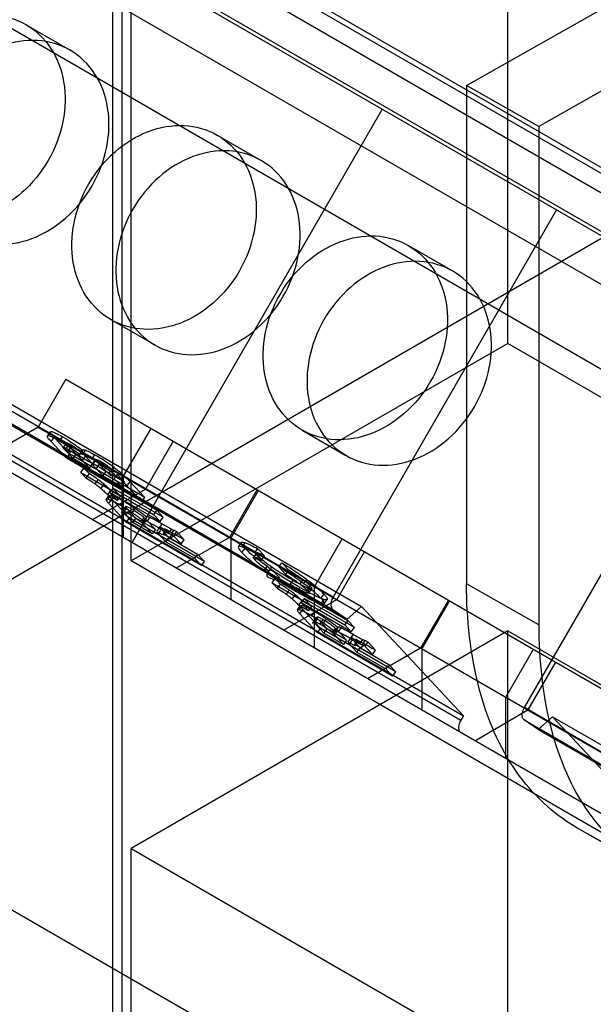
# Model space of a CAD drawing. Header units: millimetres. Extents: x 60 to 337, y 43 to 512.
# Tile 13 of 73: x 109 to 120, y 246 to 264. Entities that reach past the tile are written whole.
import ezdxf

# ---------------------------------------------------------------- set-up
doc = ezdxf.new("R2010")
doc.units = ezdxf.units.MM
doc.header["$LTSCALE"] = 36.045028
doc.layers.get('0').update_dxf_attribs({"linetype": 'CONTINUOUS'})

msp = doc.modelspace()

# ---------------------------------------------------------------- linework, layer by layer
at = {"color": 7, "linetype": 'CONTINUOUS'}
for p, q in [((74.431, 287.846), (184.033, 224.569)), ((175.941, 229.131), (82.523, 283.065)), ((174.136, 228.089), (80.718, 282.023)), ((79.341, 281.229), (174.173, 226.479)), ((180.666, 226.035), (92.532, 276.918)), ((111.381, 230.671), (111.381, 273.478)), ((104.31, 269.396), (161.882, 236.157)), ((118.625, 258.013), (118.625, 269.092)), ((111.2, 268.643), (111.2, 231.183)), ((172.327, 230.047), (108.767, 266.743)), ((117.853, 262.857), (123.741, 266.196)), ((125.088, 265.423), (119.209, 262.088)), ((111.554, 253.931), (111.554, 265.009)), ((109.578, 264), (110.403, 263.524)), ((117.853, 262.857), (117.853, 253.501)), ((119.209, 262.088), (117.853, 262.857)), ((116.267, 262.413), (111.567, 254.272)), ((119.209, 262.088), (119.209, 252.733)), ((113.17, 261.926), (113.995, 261.45)), ((103.148, 250.039), (121.957, 260.898)), ((119.543, 260.521), (115.345, 253.25)), ((116.762, 259.852), (117.587, 259.376)), ((115.345, 253.25), (104.569, 259.472)), ((104.565, 259.244), (115.341, 253.022)), ((105.101, 259.299), (115.877, 253.078)), ((104.832, 259.061), (115.608, 252.84)), ((111.17, 258.462), (111.995, 257.986)), ((118.938, 251.176), (123.135, 258.447)), ((118.625, 258.013), (111.554, 253.931)), ((130.815, 250.975), (118.625, 258.013)), ((107.017, 257.245), (117.793, 251.024)), ((110.325, 257.344), (109.805, 256.444)), ((110.325, 257.344), (121.125, 251.109)), ((117.743, 250.937), (106.967, 257.159)), ((167.627, 221.907), (106.967, 256.928)), ((109.805, 256.444), (108.805, 255.866)), ((109.805, 256.444), (120.605, 250.209)), ((110.034, 256.357), (109.976, 256.277)), ((109.991, 256.281), (110.049, 256.361)), ((110.206, 256.182), (110.264, 256.262)), ((111.405, 255.52), (111.925, 256.421)), ((114.762, 256.388), (115.587, 255.912)), ((110.046, 256.171), (110.104, 256.252)), ((110.335, 255.861), (110.046, 256.171)), ((110.104, 256.252), (110.393, 255.941)), ((110.335, 256.143), (110.277, 256.062)), ((110.366, 256.096), (110.308, 256.016)), ((110.518, 255.933), (110.366, 256.096)), ((110.436, 256.099), (110.378, 256.019)), ((112.341, 256.181), (111.821, 255.28)), ((110.308, 256.016), (110.46, 255.853)), ((110.393, 255.941), (110.335, 255.861)), ((111.807, 255.125), (110.393, 255.941)), ((110.46, 255.853), (110.518, 255.933)), ((110.826, 255.755), (110.518, 255.933)), ((110.56, 255.892), (110.618, 255.972)), ((110.586, 255.924), (110.644, 256.004)), ((110.587, 255.936), (110.645, 256.016)), ((110.635, 255.817), (110.693, 255.897)), ((110.639, 255.931), (110.697, 256.011)), ((110.693, 255.897), (110.826, 255.755)), ((110.865, 255.925), (110.807, 255.845)), ((111.75, 255.045), (110.335, 255.861)), ((110.768, 255.675), (110.46, 255.853)), ((110.768, 255.675), (110.635, 255.817)), ((110.768, 255.675), (110.884, 255.834)), ((110.829, 255.741), (110.887, 255.821)), ((110.845, 255.752), (110.903, 255.832)), ((110.948, 255.749), (110.891, 255.669)), ((111.079, 255.609), (110.948, 255.749)), ((111.047, 255.636), (111.105, 255.717)), ((110.607, 255.593), (110.665, 255.674)), ((110.702, 255.492), (110.607, 255.593)), ((110.607, 255.593), (111.973, 254.805)), ((110.665, 255.674), (110.76, 255.572)), ((110.665, 255.674), (112.031, 254.885)), ((110.76, 255.572), (110.702, 255.492)), ((110.891, 255.669), (111.022, 255.529)), ((111.022, 255.529), (111.079, 255.609)), ((111.367, 255.329), (111.022, 255.529)), ((111.425, 255.409), (111.079, 255.609)), ((111.134, 255.57), (111.192, 255.651)), ((111.173, 255.605), (111.231, 255.685)), ((111.234, 255.472), (111.292, 255.552)), ((111.292, 255.552), (111.425, 255.409)), ((111.405, 254.365), (111.405, 255.52)), ((110.93, 255.46), (110.872, 255.38)), ((110.987, 255.291), (111.045, 255.371)), ((111.367, 255.329), (111.234, 255.472)), ((111.425, 255.409), (111.367, 255.329)), ((111.529, 255.423), (111.471, 255.343)), ((111.471, 255.343), (111.75, 255.045)), ((111.807, 255.125), (111.529, 255.423)), ((110.821, 254.703), (111.821, 255.28)), ((111.084, 255.085), (111.142, 255.166)), ((111.164, 255.256), (111.106, 255.175)), ((111.294, 255.067), (111.106, 255.175)), ((111.165, 255.169), (111.107, 255.089)), ((111.21, 255.299), (111.152, 255.219)), ((111.152, 255.219), (111.294, 255.067)), ((112.095, 254.674), (111.152, 255.219)), ((111.352, 255.147), (111.164, 255.256)), ((111.352, 255.147), (111.21, 255.299)), ((112.153, 254.755), (111.21, 255.299)), ((111.294, 255.067), (111.352, 255.147)), ((113.918, 255.271), (113.398, 254.37)), ((113.941, 255.257), (113.421, 254.356)), ((111.129, 255.01), (111.187, 255.091)), ((111.456, 254.659), (111.129, 255.01)), ((111.187, 255.091), (111.514, 254.74)), ((111.353, 254.973), (111.41, 255.053)), ((111.75, 255.045), (111.807, 255.125)), ((111.446, 254.949), (111.361, 254.83)), ((111.398, 254.871), (111.456, 254.952)), ((111.462, 254.922), (111.404, 254.841)), ((111.404, 254.841), (111.581, 254.651)), ((111.639, 254.732), (111.462, 254.922)), ((111.507, 254.82), (111.565, 254.9)), ((111.573, 254.835), (111.631, 254.915)), ((112.031, 254.885), (111.973, 254.805)), ((111.973, 254.805), (112.095, 254.674)), ((112.153, 254.755), (112.031, 254.885)), ((111.514, 254.74), (111.456, 254.659)), ((112.871, 253.843), (111.456, 254.659)), ((112.929, 253.923), (111.514, 254.74)), ((111.581, 254.651), (111.639, 254.732)), ((111.949, 254.439), (111.581, 254.651)), ((112.007, 254.519), (111.639, 254.732)), ((111.791, 254.744), (111.733, 254.664)), ((111.781, 254.619), (111.839, 254.699)), ((111.949, 254.439), (111.781, 254.619)), ((111.789, 254.672), (111.847, 254.753)), ((111.791, 254.684), (111.852, 254.767)), ((111.839, 254.699), (112.007, 254.519)), ((111.901, 254.753), (111.844, 254.673)), ((112.077, 254.546), (112.135, 254.627)), ((112.095, 254.674), (112.153, 254.755)), ((112.007, 254.519), (111.949, 254.439)), ((112.033, 254.482), (112.091, 254.562)), ((112.115, 254.529), (112.057, 254.448)), ((112.057, 254.448), (112.202, 254.293)), ((112.26, 254.373), (112.115, 254.529)), ((112.16, 254.434), (112.218, 254.514)), ((112.278, 254.367), (112.16, 254.434)), ((112.336, 254.447), (112.218, 254.514)), ((112.256, 254.446), (112.314, 254.527)), ((112.278, 254.367), (112.336, 254.447)), ((112.3, 254.432), (112.357, 254.512)), ((112.3, 254.432), (112.347, 254.405)), ((112.404, 254.485), (112.347, 254.405)), ((112.347, 254.405), (112.491, 254.25)), ((112.362, 254.51), (112.404, 254.485)), ((112.549, 254.33), (112.404, 254.485)), ((112.202, 254.293), (112.26, 254.373)), ((112.202, 254.293), (112.742, 253.981)), ((112.26, 254.373), (112.8, 254.061)), ((113.398, 254.37), (112.398, 253.793)), ((112.491, 254.25), (112.549, 254.33)), ((113.421, 254.356), (113.421, 253.202)), ((113.566, 254.198), (113.624, 254.278)), ((113.689, 254.275), (113.631, 254.195)), ((114.998, 253.446), (115.517, 254.347)), ((112.8, 254.061), (112.742, 253.981)), ((112.929, 253.923), (112.8, 254.061)), ((113.633, 254.087), (113.691, 254.167)), ((113.908, 254.078), (113.85, 253.997)), ((113.926, 254.162), (113.868, 254.082)), ((113.868, 254.082), (113.997, 253.944)), ((114.055, 254.024), (113.926, 254.162)), ((115.933, 254.107), (115.413, 253.206)), ((123.744, 246.893), (111.554, 253.931)), ((112.742, 253.981), (112.871, 253.843)), ((112.871, 253.843), (112.929, 253.923)), ((113.884, 253.944), (113.942, 254.024)), ((113.997, 253.944), (114.055, 254.024)), ((114.324, 253.818), (114.382, 253.898)), ((114.382, 253.898), (114.511, 253.76)), ((114.048, 253.745), (114.106, 253.825)), ((114.135, 253.74), (114.193, 253.821)), ((114.453, 253.68), (114.324, 253.818)), ((114.511, 253.76), (114.453, 253.68)), ((114.199, 253.52), (114.257, 253.6)), ((114.294, 253.418), (114.199, 253.52)), ((114.199, 253.52), (115.565, 252.731)), ((114.257, 253.6), (114.352, 253.498)), ((114.257, 253.6), (115.623, 252.811)), ((114.352, 253.498), (114.294, 253.418)), ((114.539, 253.487), (114.596, 253.567)), ((114.777, 253.579), (114.719, 253.499)), ((114.792, 253.504), (114.85, 253.584)), ((119.209, 252.732), (117.853, 253.501)), ((114.522, 253.386), (114.464, 253.306)), ((114.579, 253.217), (114.637, 253.297)), ((114.666, 253.349), (114.724, 253.43)), ((114.847, 253.329), (114.905, 253.41)), ((114.856, 253.38), (114.914, 253.46)), ((114.889, 253.327), (114.947, 253.407)), ((114.998, 252.291), (114.998, 253.446)), ((115.169, 253.312), (115.112, 253.232)), ((114.413, 252.629), (115.413, 253.206)), ((114.756, 253.182), (114.698, 253.102)), ((114.802, 253.225), (114.744, 253.145)), ((114.744, 253.145), (114.886, 252.993)), ((115.687, 252.601), (114.744, 253.145)), ((114.944, 253.073), (114.756, 253.182)), ((114.944, 253.073), (114.802, 253.225)), ((115.745, 252.681), (114.802, 253.225)), ((115.122, 253.124), (115.18, 253.205)), ((115.176, 253.126), (115.234, 253.206)), ((117.51, 253.197), (116.99, 252.296)), ((117.533, 253.183), (117.013, 252.283)), ((114.676, 253.011), (114.734, 253.092)), ((114.886, 252.993), (114.698, 253.102)), ((114.757, 253.095), (114.699, 253.015)), ((114.721, 252.936), (114.779, 253.017)), ((115.048, 252.586), (114.721, 252.936)), ((114.779, 253.017), (115.106, 252.666)), ((114.886, 252.993), (114.944, 253.073)), ((114.945, 252.899), (115.003, 252.979)), ((115.341, 253.022), (115.608, 252.84)), ((115.608, 252.84), (115.877, 253.078)), ((115.877, 253.078), (117.793, 251.024)), ((115.038, 252.875), (114.953, 252.757)), ((114.99, 252.797), (115.048, 252.878)), ((115.054, 252.848), (114.996, 252.768)), ((114.996, 252.768), (115.173, 252.577)), ((115.231, 252.658), (115.054, 252.848)), ((115.099, 252.746), (115.157, 252.826)), ((115.165, 252.761), (115.223, 252.841)), ((115.623, 252.811), (115.565, 252.731)), ((115.745, 252.681), (115.623, 252.811)), ((118.625, 252.617), (111.554, 248.534)), ((115.106, 252.666), (115.048, 252.586)), ((116.463, 251.769), (115.048, 252.586)), ((116.521, 251.849), (115.106, 252.666)), ((115.173, 252.577), (115.231, 252.658)), ((115.541, 252.365), (115.173, 252.577)), ((115.599, 252.445), (115.231, 252.658)), ((115.383, 252.67), (115.325, 252.59)), ((115.373, 252.545), (115.431, 252.625)), ((115.381, 252.599), (115.439, 252.679)), ((115.384, 252.61), (115.444, 252.693)), ((115.431, 252.625), (115.599, 252.445)), ((115.494, 252.68), (115.436, 252.599)), ((115.565, 252.731), (115.687, 252.601)), ((115.687, 252.601), (115.745, 252.681)), ((118.625, 237.388), (118.625, 252.617)), ((118.625, 252.617), (169.749, 223.101)), ((115.541, 252.365), (115.373, 252.545)), ((115.599, 252.445), (115.541, 252.365)), ((115.625, 252.408), (115.683, 252.488)), ((115.707, 252.455), (115.649, 252.374)), ((115.649, 252.374), (115.794, 252.219)), ((115.669, 252.473), (115.727, 252.553)), ((115.852, 252.299), (115.707, 252.455)), ((115.753, 252.36), (115.81, 252.44)), ((115.928, 252.373), (115.81, 252.44)), ((115.848, 252.373), (115.906, 252.453)), ((115.87, 252.293), (115.928, 252.373)), ((115.892, 252.358), (115.95, 252.438)), ((115.997, 252.411), (115.939, 252.331)), ((115.954, 252.436), (115.997, 252.411)), ((116.141, 252.256), (115.997, 252.411)), ((115.87, 252.293), (115.753, 252.36)), ((115.794, 252.219), (115.852, 252.299)), ((115.794, 252.219), (116.334, 251.907)), ((115.852, 252.299), (116.392, 251.988)), ((115.892, 252.358), (115.939, 252.331)), ((115.939, 252.331), (116.083, 252.176)), ((116.99, 252.296), (115.99, 251.719)), ((116.083, 252.176), (116.141, 252.256)), ((117.013, 252.283), (117.013, 251.128)), ((118.59, 251.372), (119.11, 252.273)), ((119.525, 252.033), (119.005, 251.133)), ((116.392, 251.988), (116.334, 251.907)), ((116.334, 251.907), (116.463, 251.769)), ((116.521, 251.849), (116.392, 251.988)), ((116.463, 251.769), (116.521, 251.849)), ((118.59, 250.218), (118.59, 251.372)), ((118.005, 250.555), (119.005, 251.133)), ((126.122, 247.029), (118.938, 251.176)), ((117.793, 251.024), (117.743, 250.937)), ((118.933, 250.948), (126.118, 246.8)), ((119.2, 250.766), (118.933, 250.948)), ((119.469, 251.004), (119.2, 250.766)), ((121.385, 248.95), (119.469, 251.004)), ((119.469, 251.004), (126.653, 246.856)), ((119.2, 250.766), (126.385, 246.618)), ((119.906, 248.934), (121.262, 248.165)), ((123.741, 246.72), (119.906, 248.934)), ((111.554, 233.306), (111.554, 248.534)), ((111.554, 248.534), (168.122, 215.874)), ((109.004, 247.557), (166.793, 214.193))]:
    msp.add_line(p, q, dxfattribs=at)
for centre, radius, start, end in [((8231.384, 14292.482), 16196.822, 239.9046652, 240.0964491), ((108.95, 252.606), 3.832, 53.4743, 60.0255), ((108.859, 252.476), 3.892, 53.5117, 60.0544), ((116.07, 261.454), 7.88, 240.0427, 241.5316), ((116.125, 261.575), 8.111, 240.0639, 241.5103), ((119.717, 259.501), 8.111, 240.0639, 241.5103), ((119.662, 259.38), 7.88, 240.0427, 241.5316)]:
    msp.add_arc(centre, radius, start, end, dxfattribs=at)
for points, knots in [([(107.164, 263.084), (107.294, 263.309), (107.618, 263.71), (108.25, 264.105), (108.944, 264.232), (109.599, 264.051), (110.09, 263.578), (110.332, 262.912), (110.308, 262.162), (110.123, 261.678), (109.992, 261.451)], [0, 0, 0, 0, 0.137143, 0.266485, 0.385824, 0.498903, 0.611811, 0.731586, 0.862148, 1, 1, 1, 1]), ([(110.817, 260.975), (110.947, 261.2), (111.132, 261.681), (111.158, 262.426), (110.921, 263.091), (110.436, 263.567), (109.782, 263.756), (109.084, 263.633), (108.447, 263.237), (108.119, 262.834), (107.989, 262.608)], [0, 0, 0, 0, 0.137143, 0.266483, 0.385822, 0.498901, 0.611809, 0.731585, 0.862148, 1, 1, 1, 1]), ([(109.992, 261.451), (109.862, 261.226), (109.538, 260.826), (108.906, 260.431), (108.212, 260.303), (107.557, 260.485), (107.066, 260.957), (106.824, 261.623), (106.848, 262.373), (107.033, 262.858), (107.164, 263.084)], [0, 0, 0, 0, 0.137143, 0.266485, 0.385824, 0.498903, 0.611811, 0.731586, 0.862148, 1, 1, 1, 1]), ([(107.989, 262.608), (107.859, 262.383), (107.674, 261.902), (107.648, 261.157), (107.885, 260.492), (108.37, 260.016), (109.024, 259.827), (109.722, 259.95), (110.36, 260.346), (110.687, 260.749), (110.817, 260.975)], [0, 0, 0, 0, 0.137143, 0.266483, 0.385822, 0.498901, 0.611809, 0.731585, 0.862148, 1, 1, 1, 1]), ([(110.756, 261.01), (110.886, 261.235), (111.21, 261.636), (111.842, 262.031), (112.536, 262.158), (113.191, 261.977), (113.682, 261.504), (113.924, 260.839), (113.901, 260.089), (113.715, 259.604), (113.584, 259.377)], [0, 0, 0, 0, 0.137143, 0.266485, 0.385824, 0.498903, 0.611811, 0.731586, 0.862148, 1, 1, 1, 1]), ([(114.409, 258.901), (114.539, 259.126), (114.724, 259.607), (114.75, 260.352), (114.514, 261.017), (114.028, 261.493), (113.374, 261.682), (112.676, 261.559), (112.039, 261.164), (111.712, 260.76), (111.581, 260.534)], [0, 0, 0, 0, 0.137143, 0.266483, 0.385822, 0.498901, 0.611809, 0.731585, 0.862148, 1, 1, 1, 1]), ([(113.584, 259.377), (113.454, 259.152), (113.13, 258.752), (112.498, 258.357), (111.804, 258.229), (111.149, 258.411), (110.658, 258.884), (110.416, 259.549), (110.44, 260.299), (110.625, 260.784), (110.756, 261.01)], [0, 0, 0, 0, 0.137143, 0.266485, 0.385824, 0.498903, 0.611811, 0.731586, 0.862148, 1, 1, 1, 1]), ([(111.581, 260.534), (111.451, 260.309), (111.266, 259.828), (111.24, 259.083), (111.477, 258.418), (111.962, 257.942), (112.616, 257.753), (113.314, 257.876), (113.952, 258.272), (114.279, 258.675), (114.409, 258.901)], [0, 0, 0, 0, 0.137143, 0.266483, 0.385822, 0.498901, 0.611809, 0.731585, 0.862148, 1, 1, 1, 1]), ([(114.348, 258.937), (114.478, 259.162), (114.802, 259.562), (115.435, 259.957), (116.128, 260.085), (116.783, 259.903), (117.274, 259.43), (117.516, 258.765), (117.493, 258.015), (117.307, 257.53), (117.176, 257.304)], [0, 0, 0, 0, 0.137143, 0.266485, 0.385824, 0.498903, 0.611811, 0.731586, 0.862148, 1, 1, 1, 1]), ([(118.001, 256.827), (118.131, 257.052), (118.316, 257.533), (118.342, 258.278), (118.106, 258.943), (117.621, 259.42), (116.966, 259.608), (116.268, 259.485), (115.631, 259.09), (115.304, 258.686), (115.173, 258.46)], [0, 0, 0, 0, 0.137143, 0.266483, 0.385822, 0.498901, 0.611809, 0.731585, 0.862148, 1, 1, 1, 1]), ([(117.176, 257.304), (117.047, 257.079), (116.722, 256.678), (116.09, 256.283), (115.396, 256.156), (114.741, 256.337), (114.251, 256.81), (114.008, 257.475), (114.032, 258.225), (114.217, 258.71), (114.348, 258.937)], [0, 0, 0, 0, 0.137143, 0.266485, 0.385824, 0.498903, 0.611811, 0.731586, 0.862148, 1, 1, 1, 1]), ([(115.173, 258.46), (115.043, 258.235), (114.858, 257.754), (114.832, 257.009), (115.069, 256.345), (115.554, 255.868), (116.208, 255.679), (116.906, 255.802), (117.544, 256.198), (117.871, 256.601), (118.001, 256.827)], [0, 0, 0, 0, 0.137143, 0.266483, 0.385822, 0.498901, 0.611809, 0.731585, 0.862148, 1, 1, 1, 1]), ([(109.991, 256.281), (109.984, 256.282), (109.962, 256.263), (110.009, 256.219), (110.028, 256.191), (110.046, 256.171)], [0, 0, 0, 0, 0.140001, 0.44002, 1, 1, 1, 1]), ([(110.206, 256.182), (110.175, 256.2), (110.119, 256.231), (110.048, 256.265), (110.007, 256.28), (109.991, 256.281)], [0, 0, 0, 0, 0.460347, 0.797055, 1, 1, 1, 1]), ([(110.104, 256.252), (110.097, 256.258), (110.085, 256.272), (110.069, 256.291), (110.055, 256.308), (110.045, 256.322), (110.039, 256.332), (110.035, 256.34), (110.032, 256.347), (110.032, 256.353), (110.033, 256.357), (110.037, 256.36), (110.042, 256.362), (110.046, 256.362), (110.049, 256.361)], [0, 0, 0, 0, 0.192944, 0.366069, 0.516931, 0.643266, 0.714971, 0.774317, 0.821794, 0.858751, 0.888515, 0.917559, 0.953179, 1, 1, 1, 1]), ([(110.049, 256.361), (110.057, 256.361), (110.078, 256.356), (110.113, 256.342), (110.177, 256.312), (110.228, 256.283), (110.264, 256.262)], [0, 0, 0, 0, 0.106967, 0.265822, 0.470727, 1, 1, 1, 1]), ([(110.264, 256.262), (110.315, 256.233), (110.446, 256.152), (110.57, 256.062), (110.644, 256.004)], [0, 0, 0, 0, 0.385564, 1, 1, 1, 1]), ([(110.586, 255.924), (110.545, 255.956), (110.461, 256.019), (110.334, 256.105), (110.248, 256.158), (110.206, 256.182)], [0, 0, 0, 0, 0.344854, 0.682868, 1, 1, 1, 1]), ([(110.339, 256.144), (110.338, 256.144), (110.336, 256.144), (110.334, 256.142), (110.334, 256.14), (110.334, 256.138), (110.336, 256.134), (110.339, 256.128), (110.344, 256.121), (110.35, 256.114), (110.357, 256.105), (110.363, 256.099), (110.366, 256.096)], [0, 0, 0, 0, 0.063335, 0.08903, 0.117718, 0.1538, 0.199619, 0.324504, 0.455193, 0.613047, 0.795545, 1, 1, 1, 1]), ([(110.436, 256.099), (110.417, 256.11), (110.393, 256.124), (110.363, 256.138), (110.349, 256.143), (110.342, 256.144), (110.339, 256.144)], [0, 0, 0, 0, 0.607299, 0.790577, 0.922357, 1, 1, 1, 1]), ([(110.539, 256.033), (110.527, 256.041), (110.504, 256.057), (110.47, 256.08), (110.447, 256.093), (110.436, 256.099)], [0, 0, 0, 0, 0.354784, 0.692044, 1, 1, 1, 1]), ([(110.308, 256.016), (110.305, 256.019), (110.3, 256.025), (110.292, 256.033), (110.286, 256.041), (110.281, 256.048), (110.278, 256.053), (110.276, 256.057), (110.276, 256.06), (110.276, 256.062), (110.278, 256.064), (110.28, 256.064), (110.281, 256.064)], [0, 0, 0, 0, 0.204455, 0.386953, 0.544807, 0.675496, 0.800381, 0.8462, 0.882282, 0.91097, 0.936665, 1, 1, 1, 1]), ([(110.281, 256.064), (110.284, 256.064), (110.291, 256.063), (110.305, 256.058), (110.335, 256.044), (110.359, 256.03), (110.378, 256.019)], [0, 0, 0, 0, 0.077643, 0.209423, 0.392701, 1, 1, 1, 1]), ([(110.35, 256.035), (110.346, 256.037), (110.329, 256.047), (110.369, 256.025), (110.377, 256.016), (110.387, 256.008)], [0, 0, 0, 0, 0.184482, 0.488613, 1, 1, 1, 1]), ([(110.35, 256.035), (110.37, 256.023), (110.403, 256.005), (110.446, 255.977), (110.469, 255.961), (110.481, 255.953)], [0, 0, 0, 0, 0.453567, 0.71988, 1, 1, 1, 1]), ([(110.353, 256.004), (110.373, 255.993), (110.432, 255.954), (110.4, 255.99), (110.393, 256.001), (110.387, 256.008)], [0, 0, 0, 0, 0.606613, 0.744952, 1, 1, 1, 1]), ([(110.481, 255.953), (110.491, 255.946), (110.509, 255.933), (110.536, 255.912), (110.552, 255.899), (110.56, 255.892)], [0, 0, 0, 0, 0.348721, 0.688358, 1, 1, 1, 1]), ([(110.618, 255.972), (110.61, 255.979), (110.594, 255.993), (110.567, 256.013), (110.549, 256.026), (110.539, 256.033)], [0, 0, 0, 0, 0.311642, 0.651279, 1, 1, 1, 1]), ([(110.56, 255.892), (110.569, 255.884), (110.585, 255.869), (110.607, 255.847), (110.62, 255.834), (110.626, 255.827)], [0, 0, 0, 0, 0.37706, 0.725541, 1, 1, 1, 1]), ([(110.639, 255.931), (110.629, 255.935), (110.614, 255.94), (110.587, 255.942), (110.585, 255.928), (110.586, 255.924)], [0, 0, 0, 0, 0.514268, 0.787889, 1, 1, 1, 1]), ([(110.684, 255.908), (110.678, 255.914), (110.665, 255.927), (110.643, 255.949), (110.627, 255.964), (110.618, 255.972)], [0, 0, 0, 0, 0.274459, 0.62294, 1, 1, 1, 1]), ([(110.801, 255.848), (110.78, 255.861), (110.742, 255.882), (110.688, 255.91), (110.655, 255.925), (110.639, 255.931)], [0, 0, 0, 0, 0.400506, 0.725676, 1, 1, 1, 1]), ([(110.644, 256.004), (110.643, 256.009), (110.644, 256.023), (110.672, 256.02), (110.687, 256.015), (110.697, 256.011)], [0, 0, 0, 0, 0.212111, 0.485732, 1, 1, 1, 1]), ([(110.697, 256.011), (110.713, 256.005), (110.746, 255.99), (110.8, 255.962), (110.838, 255.941), (110.859, 255.929)], [0, 0, 0, 0, 0.274267, 0.599369, 1, 1, 1, 1]), ([(110.827, 255.744), (110.826, 255.746), (110.823, 255.753), (110.833, 255.757), (110.839, 255.754), (110.843, 255.753)], [0, 0, 0, 0, 0.324062, 0.537283, 1, 1, 1, 1]), ([(110.883, 255.677), (110.876, 255.684), (110.863, 255.699), (110.844, 255.721), (110.833, 255.736), (110.827, 255.744)], [0, 0, 0, 0, 0.344044, 0.673013, 1, 1, 1, 1]), ([(110.843, 255.753), (110.852, 255.75), (110.871, 255.742), (110.901, 255.727), (110.922, 255.715), (110.934, 255.708)], [0, 0, 0, 0, 0.273448, 0.605061, 1, 1, 1, 1]), ([(110.901, 255.833), (110.897, 255.834), (110.891, 255.837), (110.881, 255.833), (110.883, 255.826), (110.885, 255.824)], [0, 0, 0, 0, 0.462733, 0.675927, 1, 1, 1, 1]), ([(110.885, 255.824), (110.891, 255.816), (110.902, 255.801), (110.921, 255.779), (110.934, 255.764), (110.941, 255.757)], [0, 0, 0, 0, 0.326987, 0.655956, 1, 1, 1, 1]), ([(110.992, 255.788), (110.98, 255.795), (110.959, 255.807), (110.929, 255.822), (110.91, 255.83), (110.901, 255.833)], [0, 0, 0, 0, 0.394939, 0.726552, 1, 1, 1, 1]), ([(110.934, 255.708), (110.946, 255.701), (110.97, 255.687), (111.008, 255.663), (111.034, 255.645), (111.047, 255.636)], [0, 0, 0, 0, 0.30843, 0.645003, 1, 1, 1, 1]), ([(111.105, 255.717), (111.092, 255.726), (111.066, 255.743), (111.028, 255.767), (111.004, 255.782), (110.992, 255.788)], [0, 0, 0, 0, 0.354997, 0.69157, 1, 1, 1, 1]), ([(111.242, 255.601), (111.216, 255.625), (111.183, 255.66), (111.135, 255.695), (111.115, 255.709), (111.105, 255.717)], [0, 0, 0, 0, 0.58644, 0.792298, 1, 1, 1, 1]), ([(110.93, 255.46), (110.913, 255.472), (110.857, 255.511), (110.8, 255.547), (110.76, 255.572)], [0, 0, 0, 0, 0.30977, 1, 1, 1, 1]), ([(111.047, 255.636), (111.057, 255.629), (111.077, 255.615), (111.125, 255.579), (111.159, 255.545), (111.184, 255.521)], [0, 0, 0, 0, 0.20771, 0.413552, 1, 1, 1, 1]), ([(111.471, 255.343), (111.444, 255.372), (111.385, 255.431), (111.285, 255.519), (111.212, 255.576), (111.173, 255.605)], [0, 0, 0, 0, 0.298458, 0.634839, 1, 1, 1, 1]), ([(111.231, 255.685), (111.276, 255.652), (111.38, 255.57), (111.477, 255.479), (111.529, 255.423)], [0, 0, 0, 0, 0.42157, 1, 1, 1, 1]), ([(110.702, 255.492), (110.742, 255.467), (110.799, 255.431), (110.855, 255.392), (110.872, 255.38)], [0, 0, 0, 0, 0.69023, 1, 1, 1, 1]), ([(110.872, 255.38), (110.886, 255.37), (110.912, 255.35), (110.95, 255.321), (110.975, 255.3), (110.987, 255.291)], [0, 0, 0, 0, 0.344833, 0.680884, 1, 1, 1, 1]), ([(111.045, 255.371), (111.033, 255.381), (111.008, 255.401), (110.97, 255.431), (110.944, 255.45), (110.93, 255.46)], [0, 0, 0, 0, 0.319116, 0.655167, 1, 1, 1, 1]), ([(111.164, 255.256), (111.146, 255.275), (111.108, 255.314), (111.067, 255.352), (111.045, 255.371)], [0, 0, 0, 0, 0.471149, 1, 1, 1, 1]), ([(110.987, 255.291), (111.009, 255.272), (111.05, 255.234), (111.088, 255.194), (111.106, 255.175)], [0, 0, 0, 0, 0.528851, 1, 1, 1, 1]), ([(111.187, 255.091), (111.174, 255.105), (111.158, 255.123), (111.131, 255.163), (111.153, 255.172), (111.16, 255.171)], [0, 0, 0, 0, 0.535843, 0.803036, 1, 1, 1, 1]), ([(111.165, 255.169), (111.174, 255.168), (111.198, 255.161), (111.238, 255.145), (111.311, 255.11), (111.369, 255.077), (111.41, 255.053)], [0, 0, 0, 0, 0.107616, 0.268873, 0.47496, 1, 1, 1, 1]), ([(111.103, 255.09), (111.096, 255.091), (111.073, 255.083), (111.099, 255.044), (111.114, 255.026), (111.127, 255.013)], [0, 0, 0, 0, 0.202002, 0.467484, 1, 1, 1, 1]), ([(111.36, 254.969), (111.322, 254.991), (111.257, 255.027), (111.172, 255.069), (111.123, 255.088), (111.103, 255.09)], [0, 0, 0, 0, 0.459367, 0.783699, 1, 1, 1, 1]), ([(111.566, 254.839), (111.545, 254.854), (111.5, 254.883), (111.431, 254.927), (111.384, 254.955), (111.36, 254.969)], [0, 0, 0, 0, 0.319548, 0.655394, 1, 1, 1, 1]), ([(111.418, 255.049), (111.442, 255.036), (111.489, 255.007), (111.558, 254.964), (111.603, 254.934), (111.624, 254.92)], [0, 0, 0, 0, 0.344621, 0.68046, 1, 1, 1, 1]), ([(111.398, 254.871), (111.4, 254.871), (111.406, 254.87), (111.422, 254.865), (111.445, 254.854), (111.475, 254.838), (111.496, 254.826), (111.507, 254.82)], [0, 0, 0, 0, 0.063229, 0.151967, 0.407425, 0.678411, 1, 1, 1, 1]), ([(111.456, 254.952), (111.454, 254.952), (111.452, 254.952), (111.448, 254.951), (111.446, 254.949), (111.445, 254.946), (111.446, 254.942), (111.449, 254.936), (111.455, 254.929), (111.459, 254.924), (111.462, 254.922)], [0, 0, 0, 0, 0.098126, 0.174425, 0.234312, 0.291998, 0.394337, 0.544164, 0.745971, 1, 1, 1, 1]), ([(111.565, 254.9), (111.554, 254.907), (111.533, 254.919), (111.503, 254.934), (111.48, 254.945), (111.464, 254.95), (111.458, 254.951), (111.456, 254.952)], [0, 0, 0, 0, 0.321589, 0.592575, 0.848033, 0.936771, 1, 1, 1, 1]), ([(111.507, 254.82), (111.545, 254.798), (111.611, 254.758), (111.685, 254.704), (111.722, 254.674), (111.733, 254.664)], [0, 0, 0, 0, 0.478149, 0.837029, 1, 1, 1, 1]), ([(111.791, 254.744), (111.78, 254.754), (111.743, 254.784), (111.668, 254.838), (111.603, 254.878), (111.565, 254.9)], [0, 0, 0, 0, 0.162971, 0.521851, 1, 1, 1, 1]), ([(111.789, 254.673), (111.762, 254.696), (111.709, 254.736), (111.635, 254.792), (111.588, 254.824), (111.566, 254.839)], [0, 0, 0, 0, 0.386971, 0.71567, 1, 1, 1, 1]), ([(111.624, 254.92), (111.646, 254.905), (111.693, 254.872), (111.767, 254.817), (111.82, 254.776), (111.847, 254.753)], [0, 0, 0, 0, 0.28433, 0.613029, 1, 1, 1, 1]), ([(111.733, 254.664), (111.739, 254.659), (111.751, 254.648), (111.767, 254.633), (111.776, 254.624), (111.781, 254.619)], [0, 0, 0, 0, 0.368312, 0.703196, 1, 1, 1, 1]), ([(111.794, 254.687), (111.793, 254.686), (111.791, 254.683), (111.789, 254.678), (111.789, 254.675), (111.789, 254.673)], [0, 0, 0, 0, 0.316489, 0.642907, 1, 1, 1, 1]), ([(111.839, 254.699), (111.834, 254.704), (111.824, 254.714), (111.808, 254.729), (111.797, 254.739), (111.791, 254.744)], [0, 0, 0, 0, 0.296804, 0.631688, 1, 1, 1, 1]), ([(111.844, 254.673), (111.837, 254.676), (111.824, 254.681), (111.808, 254.686), (111.798, 254.687), (111.794, 254.687)], [0, 0, 0, 0, 0.446126, 0.77926, 1, 1, 1, 1]), ([(112.077, 254.546), (112.048, 254.563), (111.992, 254.595), (111.914, 254.637), (111.866, 254.664), (111.844, 254.673)], [0, 0, 0, 0, 0.379936, 0.72953, 1, 1, 1, 1]), ([(111.847, 254.753), (111.847, 254.755), (111.847, 254.759), (111.849, 254.764), (111.851, 254.766), (111.852, 254.767)], [0, 0, 0, 0, 0.357093, 0.683511, 1, 1, 1, 1]), ([(111.852, 254.767), (111.856, 254.768), (111.866, 254.767), (111.882, 254.762), (111.894, 254.757), (111.901, 254.753)], [0, 0, 0, 0, 0.22074, 0.553874, 1, 1, 1, 1]), ([(111.901, 254.753), (111.909, 254.75), (111.948, 254.731), (112.025, 254.689), (112.095, 254.649), (112.135, 254.627)], [0, 0, 0, 0, 0.092681, 0.484376, 1, 1, 1, 1]), ([(112.061, 254.444), (112.057, 254.449), (112.05, 254.456), (112.021, 254.491), (112.083, 254.456), (112.105, 254.447)], [0, 0, 0, 0, 0.169263, 0.329152, 1, 1, 1, 1]), ([(112.071, 254.532), (112.077, 254.537), (112.088, 254.546), (112.1, 254.555), (112.106, 254.559)], [0, 0, 0, 0, 0.495809, 1, 1, 1, 1]), ([(112.178, 254.508), (112.151, 254.523), (112.075, 254.577), (112.108, 254.537), (112.115, 254.529), (112.119, 254.525)], [0, 0, 0, 0, 0.72886, 0.860573, 1, 1, 1, 1]), ([(112.105, 254.447), (112.127, 254.438), (112.188, 254.401), (112.165, 254.427), (112.162, 254.432), (112.16, 254.434)], [0, 0, 0, 0, 0.806032, 0.903489, 1, 1, 1, 1]), ([(112.16, 254.434), (112.165, 254.441), (112.172, 254.456), (112.209, 254.505), (112.134, 254.533), (112.106, 254.559)], [0, 0, 0, 0, 0.15682, 0.313246, 1, 1, 1, 1]), ([(112.218, 254.514), (112.211, 254.518), (112.202, 254.523), (112.167, 254.544), (112.187, 254.53), (112.192, 254.526)], [0, 0, 0, 0, 0.371855, 0.722941, 1, 1, 1, 1]), ([(112.243, 254.483), (112.245, 254.48), (112.25, 254.474), (112.28, 254.44), (112.205, 254.493), (112.178, 254.508)], [0, 0, 0, 0, 0.104905, 0.210772, 1, 1, 1, 1]), ([(112.192, 254.526), (112.205, 254.517), (112.223, 254.509), (112.237, 254.491), (112.241, 254.486), (112.243, 254.483)], [0, 0, 0, 0, 0.715924, 0.857444, 1, 1, 1, 1]), ([(112.304, 254.429), (112.3, 254.425), (112.287, 254.433), (112.272, 254.437), (112.262, 254.443), (112.256, 254.446)], [0, 0, 0, 0, 0.322634, 0.610079, 1, 1, 1, 1]), ([(112.314, 254.527), (112.32, 254.524), (112.33, 254.517), (112.345, 254.513), (112.358, 254.505), (112.362, 254.51)], [0, 0, 0, 0, 0.389921, 0.677366, 1, 1, 1, 1]), ([(112.549, 254.33), (112.541, 254.334), (112.505, 254.352), (112.434, 254.391), (112.371, 254.427), (112.336, 254.447)], [0, 0, 0, 0, 0.104352, 0.498322, 1, 1, 1, 1]), ([(112.278, 254.367), (112.304, 254.352), (112.355, 254.323), (112.425, 254.284), (112.47, 254.26), (112.491, 254.25)], [0, 0, 0, 0, 0.372163, 0.718758, 1, 1, 1, 1]), ([(113.621, 254.27), (113.621, 254.275), (113.63, 254.287), (113.658, 254.284), (113.676, 254.279), (113.689, 254.275)], [0, 0, 0, 0, 0.196278, 0.495361, 1, 1, 1, 1]), ([(113.69, 254.169), (113.676, 254.183), (113.655, 254.208), (113.631, 254.241), (113.622, 254.262), (113.621, 254.27)], [0, 0, 0, 0, 0.472171, 0.79801, 1, 1, 1, 1]), ([(113.689, 254.275), (113.704, 254.27), (113.738, 254.257), (113.817, 254.22), (113.881, 254.187), (113.926, 254.162)], [0, 0, 0, 0, 0.179785, 0.411756, 1, 1, 1, 1]), ([(113.631, 254.195), (113.619, 254.199), (113.6, 254.204), (113.572, 254.207), (113.563, 254.195), (113.563, 254.19)], [0, 0, 0, 0, 0.504626, 0.803728, 1, 1, 1, 1]), ([(113.563, 254.19), (113.564, 254.181), (113.573, 254.161), (113.597, 254.128), (113.618, 254.103), (113.632, 254.089)], [0, 0, 0, 0, 0.201975, 0.527788, 1, 1, 1, 1]), ([(113.868, 254.082), (113.837, 254.099), (113.779, 254.129), (113.7, 254.168), (113.652, 254.188), (113.631, 254.195)], [0, 0, 0, 0, 0.402611, 0.742138, 1, 1, 1, 1]), ([(113.632, 254.089), (113.666, 254.052), (113.746, 253.977), (113.886, 253.863), (113.991, 253.785), (114.048, 253.745)], [0, 0, 0, 0, 0.275776, 0.614002, 1, 1, 1, 1]), ([(114.106, 253.825), (114.037, 253.874), (113.927, 253.955), (113.79, 254.07), (113.72, 254.136), (113.691, 254.167)], [0, 0, 0, 0, 0.468668, 0.762049, 1, 1, 1, 1]), ([(114.055, 254.024), (114.04, 254.032), (114.018, 254.043), (113.989, 254.057), (113.968, 254.066), (113.951, 254.073), (113.936, 254.077), (113.928, 254.08), (113.921, 254.081), (113.914, 254.081), (113.908, 254.079), (113.907, 254.074), (113.908, 254.07), (113.91, 254.065), (113.913, 254.059), (113.918, 254.052), (113.928, 254.039), (113.936, 254.03), (113.942, 254.024)], [0, 0, 0, 0, 0.227821, 0.328617, 0.41857, 0.535198, 0.582016, 0.621206, 0.652909, 0.677488, 0.709419, 0.723273, 0.741076, 0.764674, 0.794899, 0.834663, 0.882252, 1, 1, 1, 1]), ([(113.884, 253.944), (113.878, 253.95), (113.87, 253.959), (113.861, 253.971), (113.856, 253.979), (113.852, 253.985), (113.85, 253.99), (113.849, 253.994), (113.85, 253.999), (113.856, 254.001), (113.863, 254), (113.87, 253.999), (113.878, 253.997), (113.893, 253.993), (113.91, 253.986), (113.931, 253.976), (113.96, 253.963), (113.982, 253.952), (113.997, 253.944)], [0, 0, 0, 0, 0.117748, 0.165337, 0.205101, 0.235326, 0.258924, 0.276727, 0.290581, 0.322512, 0.347091, 0.378794, 0.417984, 0.464802, 0.58143, 0.671383, 0.772179, 1, 1, 1, 1]), ([(114.135, 253.74), (114.091, 253.771), (114.017, 253.825), (113.934, 253.894), (113.895, 253.932), (113.884, 253.944)], [0, 0, 0, 0, 0.498594, 0.850717, 1, 1, 1, 1]), ([(113.942, 254.024), (113.953, 254.012), (113.992, 253.974), (114.075, 253.905), (114.149, 253.851), (114.193, 253.821)], [0, 0, 0, 0, 0.149283, 0.501406, 1, 1, 1, 1]), ([(114.382, 253.898), (114.416, 253.878), (114.576, 253.778), (114.731, 253.673), (114.85, 253.584)], [0, 0, 0, 0, 0.211068, 1, 1, 1, 1]), ([(114.048, 253.745), (114.113, 253.698), (114.248, 253.606), (114.455, 253.474), (114.596, 253.39), (114.666, 253.349)], [0, 0, 0, 0, 0.330299, 0.666503, 1, 1, 1, 1]), ([(114.135, 253.74), (114.129, 253.729), (114.119, 253.707), (114.058, 253.611), (114.233, 253.594), (114.303, 253.562)], [0, 0, 0, 0, 0.124597, 0.24909, 1, 1, 1, 1]), ([(114.724, 253.43), (114.68, 253.455), (114.469, 253.579), (114.263, 253.713), (114.106, 253.825)], [0, 0, 0, 0, 0.209484, 1, 1, 1, 1]), ([(114.343, 253.617), (114.276, 253.66), (114.208, 253.789), (114.139, 253.743), (114.136, 253.741), (114.135, 253.74)], [0, 0, 0, 0, 0.961568, 0.980594, 1, 1, 1, 1]), ([(114.193, 253.821), (114.237, 253.79), (114.369, 253.702), (114.505, 253.62), (114.596, 253.567)], [0, 0, 0, 0, 0.338643, 1, 1, 1, 1]), ([(114.792, 253.504), (114.744, 253.54), (114.643, 253.612), (114.486, 253.717), (114.379, 253.785), (114.324, 253.818)], [0, 0, 0, 0, 0.323536, 0.659715, 1, 1, 1, 1]), ([(114.453, 253.68), (114.517, 253.639), (114.607, 253.58), (114.694, 253.518), (114.719, 253.499)], [0, 0, 0, 0, 0.702792, 1, 1, 1, 1]), ([(114.777, 253.579), (114.752, 253.598), (114.665, 253.661), (114.575, 253.719), (114.511, 253.76)], [0, 0, 0, 0, 0.297208, 1, 1, 1, 1]), ([(114.522, 253.386), (114.505, 253.398), (114.449, 253.437), (114.392, 253.473), (114.352, 253.498)], [0, 0, 0, 0, 0.30977, 1, 1, 1, 1]), ([(114.847, 253.329), (114.839, 253.332), (114.82, 253.339), (114.774, 253.359), (114.709, 253.392), (114.626, 253.437), (114.569, 253.469), (114.539, 253.487)], [0, 0, 0, 0, 0.076836, 0.17548, 0.433924, 0.698914, 1, 1, 1, 1]), ([(114.596, 253.567), (114.627, 253.55), (114.683, 253.517), (114.767, 253.472), (114.832, 253.44), (114.878, 253.419), (114.897, 253.412), (114.905, 253.41)], [0, 0, 0, 0, 0.301086, 0.566076, 0.82452, 0.923164, 1, 1, 1, 1]), ([(114.719, 253.499), (114.738, 253.485), (114.772, 253.458), (114.818, 253.419), (114.845, 253.393), (114.856, 253.381)], [0, 0, 0, 0, 0.381063, 0.720521, 1, 1, 1, 1]), ([(114.914, 253.461), (114.903, 253.473), (114.876, 253.499), (114.83, 253.538), (114.796, 253.565), (114.777, 253.579)], [0, 0, 0, 0, 0.27947, 0.618932, 1, 1, 1, 1]), ([(115.11, 253.234), (115.084, 253.262), (115.021, 253.322), (114.914, 253.412), (114.835, 253.473), (114.792, 253.504)], [0, 0, 0, 0, 0.280545, 0.620528, 1, 1, 1, 1]), ([(114.85, 253.584), (114.893, 253.553), (114.972, 253.492), (115.079, 253.402), (115.142, 253.343), (115.168, 253.314)], [0, 0, 0, 0, 0.379464, 0.719441, 1, 1, 1, 1]), ([(119.906, 248.934), (119.467, 249.188), (118.66, 249.962), (117.98, 251.599), (117.853, 252.839), (117.853, 253.501)], [0, 0, 0, 0, 0.291647, 0.619083, 1, 1, 1, 1]), ([(114.294, 253.418), (114.334, 253.393), (114.391, 253.357), (114.447, 253.318), (114.464, 253.306)], [0, 0, 0, 0, 0.69023, 1, 1, 1, 1]), ([(114.464, 253.306), (114.478, 253.296), (114.504, 253.276), (114.543, 253.247), (114.567, 253.227), (114.579, 253.217)], [0, 0, 0, 0, 0.344833, 0.680884, 1, 1, 1, 1]), ([(114.637, 253.297), (114.625, 253.307), (114.6, 253.327), (114.562, 253.357), (114.536, 253.376), (114.522, 253.386)], [0, 0, 0, 0, 0.319116, 0.655167, 1, 1, 1, 1]), ([(114.756, 253.182), (114.738, 253.201), (114.7, 253.241), (114.659, 253.278), (114.637, 253.297)], [0, 0, 0, 0, 0.471149, 1, 1, 1, 1]), ([(114.666, 253.349), (114.73, 253.313), (114.844, 253.248), (114.995, 253.172), (115.084, 253.134), (115.122, 253.124)], [0, 0, 0, 0, 0.431476, 0.771648, 1, 1, 1, 1]), ([(115.18, 253.205), (115.161, 253.21), (115.115, 253.226), (115.039, 253.26), (114.905, 253.327), (114.799, 253.386), (114.724, 253.43)], [0, 0, 0, 0, 0.116801, 0.284967, 0.491831, 1, 1, 1, 1]), ([(114.856, 253.38), (114.861, 253.376), (114.868, 253.367), (114.878, 253.356), (114.885, 253.346), (114.889, 253.337), (114.891, 253.331), (114.888, 253.325), (114.882, 253.323), (114.874, 253.323), (114.862, 253.325), (114.852, 253.328), (114.847, 253.329)], [0, 0, 0, 0, 0.170136, 0.311385, 0.423648, 0.507545, 0.566701, 0.610364, 0.66032, 0.732572, 0.848668, 1, 1, 1, 1]), ([(114.905, 253.41), (114.91, 253.408), (114.919, 253.405), (114.932, 253.403), (114.94, 253.403), (114.946, 253.405), (114.948, 253.411), (114.947, 253.418), (114.942, 253.426), (114.936, 253.436), (114.926, 253.448), (114.918, 253.456), (114.914, 253.46)], [0, 0, 0, 0, 0.151332, 0.267428, 0.33968, 0.389636, 0.433299, 0.492455, 0.576352, 0.688615, 0.829864, 1, 1, 1, 1]), ([(115.169, 253.312), (115.177, 253.304), (115.191, 253.288), (115.21, 253.266), (115.224, 253.247), (115.232, 253.231), (115.236, 253.22), (115.237, 253.211), (115.234, 253.205), (115.227, 253.201), (115.219, 253.199), (115.208, 253.199), (115.195, 253.201), (115.185, 253.203), (115.18, 253.205)], [0, 0, 0, 0, 0.184202, 0.341164, 0.469377, 0.567917, 0.623447, 0.665497, 0.700165, 0.736561, 0.782149, 0.840514, 0.913001, 1, 1, 1, 1]), ([(114.579, 253.217), (114.601, 253.198), (114.642, 253.16), (114.68, 253.121), (114.698, 253.102)], [0, 0, 0, 0, 0.528851, 1, 1, 1, 1]), ([(115.122, 253.124), (115.138, 253.12), (115.183, 253.107), (115.166, 253.187), (115.132, 253.21), (115.11, 253.234)], [0, 0, 0, 0, 0.277853, 0.474564, 1, 1, 1, 1]), ([(115.345, 253.25), (115.329, 253.222), (115.307, 253.167), (115.299, 253.084), (115.323, 253.035), (115.341, 253.022)], [0, 0, 0, 0, 0.393594, 0.726397, 1, 1, 1, 1]), ([(114.695, 253.016), (114.688, 253.018), (114.666, 253.01), (114.691, 252.97), (114.706, 252.953), (114.719, 252.939)], [0, 0, 0, 0, 0.202002, 0.467484, 1, 1, 1, 1]), ([(114.952, 252.895), (114.914, 252.917), (114.849, 252.954), (114.764, 252.995), (114.715, 253.014), (114.695, 253.016)], [0, 0, 0, 0, 0.459367, 0.783699, 1, 1, 1, 1]), ([(114.779, 253.017), (114.766, 253.031), (114.751, 253.049), (114.723, 253.089), (114.746, 253.098), (114.753, 253.097)], [0, 0, 0, 0, 0.535843, 0.803036, 1, 1, 1, 1]), ([(114.757, 253.095), (114.766, 253.094), (114.79, 253.087), (114.83, 253.071), (114.903, 253.036), (114.961, 253.003), (115.003, 252.979)], [0, 0, 0, 0, 0.107616, 0.268873, 0.47496, 1, 1, 1, 1]), ([(115.01, 252.976), (115.034, 252.962), (115.081, 252.933), (115.15, 252.89), (115.195, 252.86), (115.216, 252.846)], [0, 0, 0, 0, 0.344621, 0.68046, 1, 1, 1, 1]), ([(115.159, 252.765), (115.137, 252.78), (115.092, 252.809), (115.024, 252.853), (114.976, 252.881), (114.952, 252.895)], [0, 0, 0, 0, 0.319548, 0.655394, 1, 1, 1, 1]), ([(114.99, 252.797), (114.992, 252.797), (114.998, 252.796), (115.014, 252.791), (115.037, 252.78), (115.067, 252.764), (115.088, 252.753), (115.099, 252.746)], [0, 0, 0, 0, 0.063229, 0.151967, 0.407425, 0.678411, 1, 1, 1, 1]), ([(115.048, 252.878), (115.046, 252.878), (115.044, 252.878), (115.04, 252.877), (115.038, 252.875), (115.037, 252.872), (115.038, 252.868), (115.042, 252.862), (115.047, 252.855), (115.051, 252.85), (115.054, 252.848)], [0, 0, 0, 0, 0.098126, 0.174425, 0.234312, 0.291998, 0.394337, 0.544164, 0.745971, 1, 1, 1, 1]), ([(115.157, 252.826), (115.146, 252.833), (115.125, 252.845), (115.095, 252.861), (115.072, 252.871), (115.056, 252.876), (115.05, 252.878), (115.048, 252.878)], [0, 0, 0, 0, 0.321589, 0.592575, 0.848033, 0.936771, 1, 1, 1, 1]), ([(115.099, 252.746), (115.137, 252.724), (115.203, 252.684), (115.277, 252.63), (115.314, 252.6), (115.325, 252.59)], [0, 0, 0, 0, 0.478149, 0.837029, 1, 1, 1, 1]), ([(115.383, 252.67), (115.372, 252.68), (115.335, 252.711), (115.261, 252.764), (115.195, 252.804), (115.157, 252.826)], [0, 0, 0, 0, 0.162971, 0.521851, 1, 1, 1, 1]), ([(115.381, 252.599), (115.354, 252.622), (115.301, 252.663), (115.227, 252.718), (115.18, 252.75), (115.159, 252.765)], [0, 0, 0, 0, 0.386971, 0.71567, 1, 1, 1, 1]), ([(115.216, 252.846), (115.238, 252.831), (115.285, 252.798), (115.359, 252.743), (115.412, 252.702), (115.439, 252.679)], [0, 0, 0, 0, 0.28433, 0.613029, 1, 1, 1, 1]), ([(115.325, 252.59), (115.331, 252.585), (115.343, 252.574), (115.359, 252.56), (115.368, 252.55), (115.373, 252.545)], [0, 0, 0, 0, 0.368312, 0.703196, 1, 1, 1, 1]), ([(115.387, 252.613), (115.385, 252.612), (115.383, 252.61), (115.381, 252.604), (115.381, 252.601), (115.381, 252.599)], [0, 0, 0, 0, 0.316489, 0.642907, 1, 1, 1, 1]), ([(115.431, 252.625), (115.426, 252.63), (115.417, 252.64), (115.401, 252.655), (115.389, 252.665), (115.383, 252.67)], [0, 0, 0, 0, 0.296804, 0.631688, 1, 1, 1, 1]), ([(115.436, 252.599), (115.429, 252.602), (115.416, 252.608), (115.4, 252.612), (115.39, 252.614), (115.387, 252.613)], [0, 0, 0, 0, 0.446126, 0.77926, 1, 1, 1, 1]), ([(115.669, 252.473), (115.64, 252.489), (115.584, 252.521), (115.506, 252.564), (115.458, 252.59), (115.436, 252.599)], [0, 0, 0, 0, 0.379936, 0.72953, 1, 1, 1, 1]), ([(115.439, 252.679), (115.439, 252.681), (115.439, 252.685), (115.441, 252.69), (115.443, 252.692), (115.444, 252.693)], [0, 0, 0, 0, 0.357093, 0.683511, 1, 1, 1, 1]), ([(115.444, 252.693), (115.448, 252.694), (115.458, 252.693), (115.474, 252.688), (115.487, 252.683), (115.494, 252.68)], [0, 0, 0, 0, 0.22074, 0.553874, 1, 1, 1, 1]), ([(115.494, 252.68), (115.501, 252.676), (115.54, 252.657), (115.617, 252.615), (115.687, 252.575), (115.727, 252.553)], [0, 0, 0, 0, 0.092681, 0.484376, 1, 1, 1, 1]), ([(119.209, 252.733), (119.209, 252.07), (119.335, 250.83), (120.016, 249.194), (120.822, 248.419), (121.262, 248.165)], [0, 0, 0, 0, 0.380917, 0.708353, 1, 1, 1, 1]), ([(115.653, 252.37), (115.649, 252.375), (115.642, 252.382), (115.613, 252.417), (115.675, 252.382), (115.697, 252.374)], [0, 0, 0, 0, 0.169263, 0.329152, 1, 1, 1, 1]), ([(115.663, 252.458), (115.669, 252.463), (115.68, 252.472), (115.692, 252.481), (115.698, 252.486)], [0, 0, 0, 0, 0.495809, 1, 1, 1, 1]), ([(115.77, 252.435), (115.744, 252.449), (115.667, 252.504), (115.7, 252.463), (115.707, 252.455), (115.711, 252.451)], [0, 0, 0, 0, 0.72886, 0.860573, 1, 1, 1, 1]), ([(115.697, 252.374), (115.719, 252.364), (115.78, 252.327), (115.758, 252.353), (115.754, 252.358), (115.753, 252.36)], [0, 0, 0, 0, 0.806032, 0.903489, 1, 1, 1, 1]), ([(115.753, 252.36), (115.757, 252.367), (115.764, 252.382), (115.801, 252.431), (115.726, 252.459), (115.698, 252.486)], [0, 0, 0, 0, 0.15682, 0.313246, 1, 1, 1, 1]), ([(115.81, 252.44), (115.803, 252.444), (115.794, 252.449), (115.759, 252.47), (115.779, 252.456), (115.784, 252.452)], [0, 0, 0, 0, 0.371855, 0.722941, 1, 1, 1, 1]), ([(115.835, 252.409), (115.837, 252.406), (115.842, 252.4), (115.872, 252.366), (115.797, 252.419), (115.77, 252.435)], [0, 0, 0, 0, 0.104905, 0.210772, 1, 1, 1, 1]), ([(115.784, 252.452), (115.797, 252.443), (115.815, 252.435), (115.829, 252.417), (115.833, 252.412), (115.835, 252.409)], [0, 0, 0, 0, 0.715924, 0.857444, 1, 1, 1, 1]), ([(115.896, 252.355), (115.893, 252.351), (115.879, 252.359), (115.864, 252.363), (115.854, 252.369), (115.848, 252.373)], [0, 0, 0, 0, 0.322634, 0.610079, 1, 1, 1, 1]), ([(115.906, 252.453), (115.912, 252.45), (115.922, 252.444), (115.937, 252.439), (115.951, 252.431), (115.954, 252.436)], [0, 0, 0, 0, 0.389921, 0.677366, 1, 1, 1, 1]), ([(116.141, 252.256), (116.133, 252.26), (116.097, 252.278), (116.026, 252.317), (115.963, 252.353), (115.928, 252.373)], [0, 0, 0, 0, 0.104352, 0.498322, 1, 1, 1, 1]), ([(115.87, 252.293), (115.896, 252.278), (115.947, 252.249), (116.018, 252.21), (116.062, 252.186), (116.083, 252.176)], [0, 0, 0, 0, 0.372163, 0.718758, 1, 1, 1, 1]), ([(118.933, 250.948), (118.916, 250.96), (118.892, 251.005), (118.897, 251.089), (118.92, 251.146), (118.938, 251.176)], [0, 0, 0, 0, 0.25022, 0.576129, 1, 1, 1, 1]), ([(117.743, 250.937), (117.727, 250.909), (117.704, 250.852), (117.696, 250.767), (117.724, 250.718), (117.743, 250.706)], [0, 0, 0, 0, 0.395924, 0.728042, 1, 1, 1, 1])]:
    msp.add_open_spline(points, degree=3, knots=knots, dxfattribs=at)

doc.saveas('drawing.dxf')
